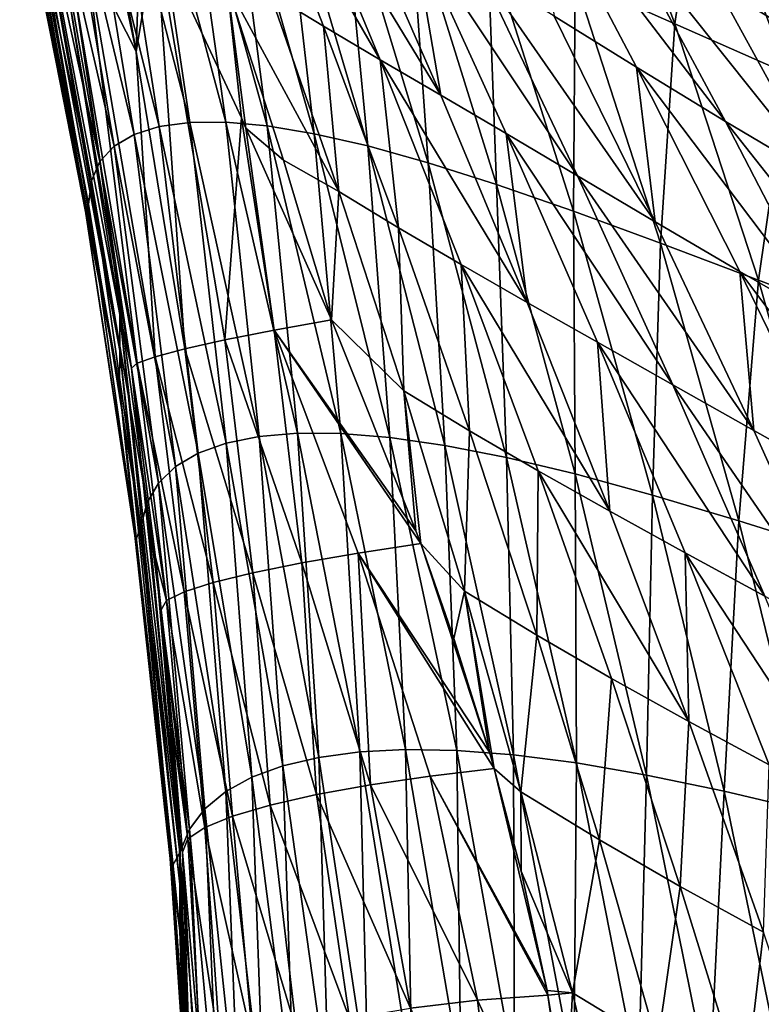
# Model space of a CAD drawing. Header units: metres. Extents: x -24 to 24, y -256 to 25.
# Tile 203 of 256: x -16.56 to -12.18, y -30.76 to -24.94. Entities that reach past the tile are written whole.
import ezdxf

# ---------------------------------------------------------------- set-up
doc = ezdxf.new("R2010")
doc.units = ezdxf.units.M
doc.layers.add('solid_DOMO_KURZ_SW0002', color=7, linetype='CONTINUOUS')

msp = doc.modelspace()

# ---------------------------------------------------------------- linework, layer by layer
at = {"layer": 'solid_DOMO_KURZ_SW0002'}
for points in [[(-15.875977, -25.125376, 111.279823), (-16.158943, -23.549707, 111.241913), (-16.258589, -23.319181, 111.145393)], [(-15.875977, -25.125376, 111.279823), (-16.258589, -23.319181, 111.145393), (-16.170889, -24.542664, 110.877022)], [(-15.875977, -25.125376, 111.279823), (-15.847758, -24.241697, 111.512787), (-16.158943, -23.549707, 111.241913)], [(-12.693327, -24.962879, 68.548714), (-13.282737, -24.699923, 69.542641), (-13.222904, -23.542404, 66.634216)], [(-12.693327, -24.962879, 68.548714), (-13.222904, -23.542404, 66.634216), (-12.53788, -23.888535, 65.57312)], [(-15.973296, -26.892738, 99.018066), (-16.55419, -23.617064, 104.373795), (-16.558767, -23.767439, 98.0336)], [(-16.279211, -24.764517, 110.083824), (-16.55419, -23.617064, 104.373795), (-15.973425, -26.681051, 105.339165)], [(-15.973296, -26.892738, 99.018066), (-15.973425, -26.681051, 105.339165), (-16.55419, -23.617064, 104.373795)], [(-15.888907, -25.616205, 80.768204), (-16.330301, -23.768923, 79.768501), (-16.1945, -23.739326, 78.712914)], [(-15.739962, -25.569849, 79.790024), (-16.1945, -23.739326, 78.712914), (-16.026396, -23.734682, 77.669205)], [(-15.739962, -25.569849, 79.790024), (-15.888907, -25.616205, 80.768204), (-16.1945, -23.739326, 78.712914)], [(-15.559549, -25.545786, 78.82373), (-16.026396, -23.734682, 77.669205), (-15.825735, -23.755245, 76.635559)], [(-15.559549, -25.545786, 78.82373), (-15.739962, -25.569849, 79.790024), (-16.026396, -23.734682, 77.669205)], [(-16.558767, -23.767439, 98.0336), (-16.564423, -23.918396, 91.679497), (-15.974493, -27.105139, 92.683571)], [(-15.973296, -26.892738, 99.018066), (-16.558767, -23.767439, 98.0336), (-15.974493, -27.105139, 92.683571)], [(-16.005901, -25.684872, 81.759705), (-16.433466, -23.823519, 80.837578), (-16.330301, -23.768923, 79.768501)], [(-15.888907, -25.616205, 80.768204), (-16.005901, -25.684872, 81.759705), (-16.330301, -23.768923, 79.768501)], [(-15.347601, -25.544296, 77.867645), (-15.825735, -23.755245, 76.635559), (-15.591421, -23.801691, 75.610001)], [(-15.347601, -25.544296, 77.867645), (-15.559549, -25.545786, 78.82373), (-15.825735, -23.755245, 76.635559)], [(-15.10324, -25.56605, 76.919945), (-15.591421, -23.801691, 75.610001), (-15.321308, -23.875174, 74.590508)], [(-15.10324, -25.56605, 76.919945), (-15.347601, -25.544296, 77.867645), (-15.591421, -23.801691, 75.610001)], [(-14.768882, -24.976149, 112.496788), (-15.23103, -23.796225, 112.511986), (-15.084703, -24.783039, 112.233147)], [(-14.434428, -25.17487, 112.752129), (-15.23103, -23.796225, 112.511986), (-14.768882, -24.976149, 112.496788)], [(-14.434428, -25.17487, 112.752129), (-14.930489, -23.978001, 112.816841), (-15.23103, -23.796225, 112.511986)], [(-16.090147, -25.776062, 82.765701), (-16.503305, -23.903372, 81.921455), (-16.433466, -23.823519, 80.837578)], [(-16.005901, -25.684872, 81.759705), (-16.090147, -25.776062, 82.765701), (-16.433466, -23.823519, 80.837578)], [(-16.564423, -23.918396, 91.679497), (-16.563419, -24.102425, 85.415306), (-16.180511, -26.044107, 86.058777)], [(-15.974493, -27.105139, 92.683571), (-16.564423, -23.918396, 91.679497), (-16.180511, -26.044107, 86.058777)], [(-16.140774, -25.890089, 83.787033), (-16.539034, -24.008821, 83.021103), (-16.503305, -23.903372, 81.921455)], [(-16.090147, -25.776062, 82.765701), (-16.140774, -25.890089, 83.787033), (-16.503305, -23.903372, 81.921455)], [(-14.824588, -25.612169, 75.978737), (-15.321308, -23.875174, 74.590508), (-15.012138, -23.977203, 73.575218)], [(-14.824588, -25.612169, 75.978737), (-15.10324, -25.56605, 76.919945), (-15.321308, -23.875174, 74.590508)], [(-12.02545, -25.257105, 67.570084), (-12.693327, -24.962879, 68.548714), (-12.53788, -23.888535, 65.57312)], [(-12.02545, -25.257105, 67.570084), (-12.53788, -23.888535, 65.57312), (-11.765687, -24.261583, 64.54406)], [(-16.157093, -26.027267, 84.824127), (-16.539745, -24.141352, 84.137482), (-16.539034, -24.008821, 83.021103)], [(-16.140774, -25.890089, 83.787033), (-16.157093, -26.027267, 84.824127), (-16.539034, -24.008821, 83.021103)], [(-14.5087, -25.684111, 75.042252), (-15.012138, -23.977203, 73.575218), (-14.659571, -24.109409, 72.562782)], [(-14.5087, -25.684111, 75.042252), (-14.824588, -25.612169, 75.978737), (-15.012138, -23.977203, 73.575218)], [(-14.076835, -25.384541, 113.001251), (-14.930489, -23.978001, 112.816841), (-14.434428, -25.17487, 112.752129)], [(-14.076835, -25.384541, 113.001251), (-14.604426, -24.17482, 113.114143), (-14.930489, -23.978001, 112.816841)], [(-11.808808, -25.122316, 115.238548), (-12.437407, -24.034487, 115.755424), (-12.448133, -24.733688, 115.036247)], [(-11.090898, -25.537298, 115.4226), (-12.437407, -24.034487, 115.755424), (-11.808808, -25.122316, 115.238548)], [(-11.090898, -25.537298, 115.4226), (-11.704678, -24.481796, 115.962517), (-12.437407, -24.034487, 115.755424)], [(-12.921298, -25.218971, 114.207565), (-13.542239, -24.035906, 114.5634), (-13.407253, -24.916061, 113.963272)], [(-12.394062, -25.540112, 114.423744), (-13.542239, -24.035906, 114.5634), (-12.921298, -25.218971, 114.207565)], [(-12.394062, -25.540112, 114.423744), (-13.021937, -24.372728, 114.813698), (-13.542239, -24.035906, 114.5634)], [(-16.563419, -24.102425, 85.415306), (-16.549637, -24.164652, 85.36306), (-16.180511, -26.044107, 86.058777)], [(-16.17308, -26.082184, 85.954597), (-16.549637, -24.164652, 85.36306), (-16.539745, -24.141352, 84.137482)], [(-16.17308, -26.082184, 85.954597), (-16.539745, -24.141352, 84.137482), (-16.157093, -26.027267, 84.824127)], [(-14.151617, -25.783438, 74.109177), (-14.659571, -24.109409, 72.562782), (-14.258214, -24.273285, 71.552597)], [(-14.151617, -25.783438, 74.109177), (-14.5087, -25.684111, 75.042252), (-14.659571, -24.109409, 72.562782)], [(-16.180511, -26.044107, 86.058777), (-16.549637, -24.164652, 85.36306), (-16.17308, -26.082184, 85.954597)], [(-14.246267, -24.393658, 113.407356), (-14.604426, -24.17482, 113.114143), (-14.076835, -25.384541, 113.001251)], [(-15.875977, -25.125376, 111.279823), (-15.759908, -24.431799, 111.581429), (-15.847758, -24.241697, 111.512787)], [(-13.748412, -25.911591, 73.178894), (-14.258214, -24.273285, 71.552597), (-13.80169, -24.469952, 70.545219)], [(-13.748412, -25.911591, 73.178894), (-14.151617, -25.783438, 74.109177), (-14.258214, -24.273285, 71.552597)], [(-11.819052, -25.880695, 114.617485), (-13.021937, -24.372728, 114.813698), (-12.394062, -25.540112, 114.423744)], [(-11.819052, -25.880695, 114.617485), (-12.448133, -24.733688, 115.036247), (-13.021937, -24.372728, 114.813698)], [(-15.875977, -25.125376, 111.279823), (-15.589781, -26.883383, 111.369102), (-15.759908, -24.431799, 111.581429)], [(-15.759908, -24.431799, 111.581429), (-15.255063, -25.518547, 111.920807), (-15.338225, -24.732241, 111.976822)], [(-15.352819, -26.830235, 111.700623), (-15.255063, -25.518547, 111.920807), (-15.759908, -24.431799, 111.581429)], [(-15.352819, -26.830235, 111.700623), (-15.759908, -24.431799, 111.581429), (-15.589781, -26.883383, 111.369102)], [(-13.690607, -25.611271, 113.247108), (-14.246267, -24.393658, 113.407356), (-14.076835, -25.384541, 113.001251)], [(-13.269694, -25.859922, 113.487442), (-14.246267, -24.393658, 113.407356), (-13.690607, -25.611271, 113.247108)], [(-13.269694, -25.859922, 113.487442), (-13.848859, -24.640076, 113.693413), (-14.246267, -24.393658, 113.407356)], [(-13.293267, -26.069656, 72.251831), (-13.80169, -24.469952, 70.545219), (-13.282737, -24.699923, 69.542641)], [(-13.293267, -26.069656, 72.251831), (-13.748412, -25.911591, 73.178894), (-13.80169, -24.469952, 70.545219)], [(-16.170889, -24.542664, 110.877022), (-16.245733, -24.734795, 110.490402), (-15.870131, -26.968666, 110.604721)], [(-16.170889, -24.542664, 110.877022), (-15.870131, -26.968666, 110.604721), (-15.764072, -26.930021, 110.99987)], [(-15.875977, -25.125376, 111.279823), (-16.170889, -24.542664, 110.877022), (-15.764072, -26.930021, 110.99987)], [(-12.809883, -26.132198, 113.715218), (-13.848859, -24.640076, 113.693413), (-13.269694, -25.859922, 113.487442)], [(-12.809883, -26.132198, 113.715218), (-13.407253, -24.916061, 113.963272), (-13.848859, -24.640076, 113.693413)], [(-15.227547, -25.578409, 111.937088), (-15.006692, -25.768814, 112.08667), (-15.338225, -24.732241, 111.976822)], [(-14.678847, -25.953184, 112.306923), (-15.338225, -24.732241, 111.976822), (-15.006692, -25.768814, 112.08667)], [(-15.255063, -25.518547, 111.920807), (-15.227547, -25.578409, 111.937088), (-15.338225, -24.732241, 111.976822)], [(-14.678847, -25.953184, 112.306923), (-15.084703, -24.783039, 112.233147), (-15.338225, -24.732241, 111.976822)], [(-12.779581, -26.258177, 71.32975), (-13.293267, -26.069656, 72.251831), (-13.282737, -24.699923, 69.542641)], [(-12.779581, -26.258177, 71.32975), (-13.282737, -24.699923, 69.542641), (-12.693327, -24.962879, 68.548714)], [(-16.245733, -24.734795, 110.490402), (-16.279211, -24.764517, 110.083824), (-15.904577, -26.997955, 110.198326)], [(-16.279211, -24.764517, 110.083824), (-15.973425, -26.681051, 105.339165), (-15.904577, -26.997955, 110.198326)], [(-16.245733, -24.734795, 110.490402), (-15.904577, -26.997955, 110.198326), (-15.870131, -26.968666, 110.604721)], [(-14.768882, -24.976149, 112.496788), (-15.084703, -24.783039, 112.233147), (-14.678847, -25.953184, 112.306923)], [(-11.808808, -25.122316, 115.238548), (-12.448133, -24.733688, 115.036247), (-11.819052, -25.880695, 114.617485)], [(-12.921298, -25.218971, 114.207565), (-13.407253, -24.916061, 113.963272), (-12.809883, -26.132198, 113.715218)], [(-12.200101, -26.47695, 70.41613), (-12.779581, -26.258177, 71.32975), (-12.693327, -24.962879, 68.548714)], [(-12.200101, -26.47695, 70.41613), (-12.693327, -24.962879, 68.548714), (-12.02545, -25.257105, 67.570084)], [(-14.326538, -26.167803, 112.525894), (-14.768882, -24.976149, 112.496788), (-14.678847, -25.953184, 112.306923)], [(-14.434428, -25.17487, 112.752129), (-14.768882, -24.976149, 112.496788), (-14.326538, -26.167803, 112.525894)], [(-15.875977, -25.125376, 111.279823), (-15.764072, -26.930021, 110.99987), (-15.589781, -26.883383, 111.369102)], [(-13.957199, -26.384665, 112.737984), (-14.434428, -25.17487, 112.752129), (-14.326538, -26.167803, 112.525894)], [(-13.567098, -26.608425, 112.944954), (-14.434428, -25.17487, 112.752129), (-13.957199, -26.384665, 112.737984)], [(-13.567098, -26.608425, 112.944954), (-14.076835, -25.384541, 113.001251), (-14.434428, -25.17487, 112.752129)], [(-12.31109, -26.425768, 113.922981), (-12.921298, -25.218971, 114.207565), (-12.809883, -26.132198, 113.715218)], [(-11.775985, -26.732943, 114.108513), (-12.921298, -25.218971, 114.207565), (-12.31109, -26.425768, 113.922981)], [(-11.775985, -26.732943, 114.108513), (-12.394062, -25.540112, 114.423744), (-12.921298, -25.218971, 114.207565)], [(-11.547656, -26.724539, 69.517014), (-12.200101, -26.47695, 70.41613), (-12.02545, -25.257105, 67.570084)], [(-13.690607, -25.611271, 113.247108), (-14.076835, -25.384541, 113.001251), (-13.567098, -26.608425, 112.944954)], [(-15.344544, -27.440634, 80.849831), (-15.739962, -25.569849, 79.790024), (-15.559549, -25.545786, 78.82373)], [(-15.149235, -27.401543, 79.957329), (-15.559549, -25.545786, 78.82373), (-15.347601, -25.544296, 77.867645)], [(-15.149235, -27.401543, 79.957329), (-15.344544, -27.440634, 80.849831), (-15.559549, -25.545786, 78.82373)], [(-15.060754, -26.772276, 111.983856), (-15.255063, -25.518547, 111.920807), (-15.352819, -26.830235, 111.700623)], [(-14.923561, -27.3825, 79.075188), (-15.347601, -25.544296, 77.867645), (-15.10324, -25.56605, 76.919945)], [(-14.923561, -27.3825, 79.075188), (-15.149235, -27.401543, 79.957329), (-15.347601, -25.544296, 77.867645)], [(-15.060754, -26.772276, 111.983856), (-15.227547, -25.578409, 111.937088), (-15.255063, -25.518547, 111.920807)], [(-11.198882, -27.054878, 114.27636), (-12.394062, -25.540112, 114.423744), (-11.775985, -26.732943, 114.108513)], [(-11.198882, -27.054878, 114.27636), (-11.819052, -25.880695, 114.617485), (-12.394062, -25.540112, 114.423744)], [(-15.509405, -27.499481, 81.754204), (-15.888907, -25.616205, 80.768204), (-15.739962, -25.569849, 79.790024)], [(-15.344544, -27.440634, 80.849831), (-15.509405, -27.499481, 81.754204), (-15.739962, -25.569849, 79.790024)], [(-15.227547, -25.578409, 111.937088), (-14.723265, -26.711418, 112.209557), (-15.006692, -25.768814, 112.08667)], [(-15.060754, -26.772276, 111.983856), (-14.723265, -26.711418, 112.209557), (-15.227547, -25.578409, 111.937088)], [(-14.666846, -27.384165, 78.201729), (-15.10324, -25.56605, 76.919945), (-14.824588, -25.612169, 75.978737)], [(-14.666846, -27.384165, 78.201729), (-14.923561, -27.3825, 79.075188), (-15.10324, -25.56605, 76.919945)], [(-15.643216, -27.578075, 82.671745), (-16.005901, -25.684872, 81.759705), (-15.888907, -25.616205, 80.768204)], [(-15.509405, -27.499481, 81.754204), (-15.643216, -27.578075, 82.671745), (-15.888907, -25.616205, 80.768204)], [(-14.377457, -27.407618, 77.335197), (-14.824588, -25.612169, 75.978737), (-14.5087, -25.684111, 75.042252)], [(-14.377457, -27.407618, 77.335197), (-14.666846, -27.384165, 78.201729), (-14.824588, -25.612169, 75.978737)], [(-13.151825, -26.844307, 113.149254), (-13.690607, -25.611271, 113.247108), (-13.567098, -26.608425, 112.944954)], [(-12.706428, -27.096483, 113.349365), (-13.690607, -25.611271, 113.247108), (-13.151825, -26.844307, 113.149254)], [(-12.706428, -27.096483, 113.349365), (-13.269694, -25.859922, 113.487442), (-13.690607, -25.611271, 113.247108)], [(-15.745094, -27.676601, 83.603485), (-16.090147, -25.776062, 82.765701), (-16.005901, -25.684872, 81.759705)], [(-15.643216, -27.578075, 82.671745), (-15.745094, -27.676601, 83.603485), (-16.005901, -25.684872, 81.759705)], [(-14.052752, -27.454252, 76.473923), (-14.5087, -25.684111, 75.042252), (-14.151617, -25.783438, 74.109177)], [(-14.052752, -27.454252, 76.473923), (-14.377457, -27.407618, 77.335197), (-14.5087, -25.684111, 75.042252)], [(-15.814119, -27.795345, 84.550133), (-16.140774, -25.890089, 83.787033), (-16.090147, -25.776062, 82.765701)], [(-15.745094, -27.676601, 83.603485), (-15.814119, -27.795345, 84.550133), (-16.090147, -25.776062, 82.765701)], [(-14.678847, -25.953184, 112.306923), (-15.006692, -25.768814, 112.08667), (-14.723265, -26.711418, 112.209557)], [(-13.689146, -27.525558, 75.616638), (-14.151617, -25.783438, 74.109177), (-13.748412, -25.911591, 73.178894)], [(-13.689146, -27.525558, 75.616638), (-14.052752, -27.454252, 76.473923), (-14.151617, -25.783438, 74.109177)], [(-15.849254, -27.936859, 85.512848), (-16.157093, -26.027267, 84.824127), (-16.140774, -25.890089, 83.787033)], [(-15.814119, -27.795345, 84.550133), (-15.849254, -27.936859, 85.512848), (-16.140774, -25.890089, 83.787033)], [(-12.227415, -27.366383, 113.540031), (-13.269694, -25.859922, 113.487442), (-12.706428, -27.096483, 113.349365)], [(-12.227415, -27.366383, 113.540031), (-12.809883, -26.132198, 113.715218), (-13.269694, -25.859922, 113.487442)], [(-14.295662, -27.131443, 112.421288), (-14.678847, -25.953184, 112.306923), (-14.723265, -26.711418, 112.209557)], [(-14.326538, -26.167803, 112.525894), (-14.678847, -25.953184, 112.306923), (-14.295662, -27.131443, 112.421288)], [(-13.282166, -27.622911, 74.762711), (-13.748412, -25.911591, 73.178894), (-13.293267, -26.069656, 72.251831)], [(-13.282166, -27.622911, 74.762711), (-13.689146, -27.525558, 75.616638), (-13.748412, -25.911591, 73.178894)], [(-16.180511, -26.044107, 86.058777), (-16.17308, -26.082184, 85.954597), (-15.877647, -28.012825, 86.523544)], [(-16.180511, -26.044107, 86.058777), (-15.877647, -28.012825, 86.523544), (-15.883802, -27.986761, 86.699066)], [(-15.974493, -27.105139, 92.683571), (-16.180511, -26.044107, 86.058777), (-15.883802, -27.986761, 86.699066)], [(-15.877647, -28.012825, 86.523544), (-16.17308, -26.082184, 85.954597), (-16.157093, -26.027267, 84.824127)], [(-15.877647, -28.012825, 86.523544), (-16.157093, -26.027267, 84.824127), (-15.849254, -27.936859, 85.512848)], [(-12.82654, -27.747366, 73.91246), (-13.293267, -26.069656, 72.251831), (-12.779581, -26.258177, 71.32975)], [(-12.82654, -27.747366, 73.91246), (-13.282166, -27.622911, 74.762711), (-13.293267, -26.069656, 72.251831)], [(-13.906211, -27.368437, 112.60257), (-14.326538, -26.167803, 112.525894), (-14.295662, -27.131443, 112.421288)], [(-13.957199, -26.384665, 112.737984), (-14.326538, -26.167803, 112.525894), (-13.906211, -27.368437, 112.60257)], [(-12.31109, -26.425768, 113.922981), (-12.809883, -26.132198, 113.715218), (-12.227415, -27.366383, 113.540031)], [(-12.316308, -27.899481, 73.067444), (-12.82654, -27.747366, 73.91246), (-12.779581, -26.258177, 71.32975)], [(-12.316308, -27.899481, 73.067444), (-12.779581, -26.258177, 71.32975), (-12.200101, -26.47695, 70.41613)], [(-13.501295, -27.604366, 112.778107), (-13.957199, -26.384665, 112.737984), (-13.906211, -27.368437, 112.60257)], [(-13.077944, -27.843172, 112.949379), (-13.957199, -26.384665, 112.737984), (-13.501295, -27.604366, 112.778107)], [(-13.077944, -27.843172, 112.949379), (-13.567098, -26.608425, 112.944954), (-13.957199, -26.384665, 112.737984)], [(-11.744956, -28.079159, 72.230766), (-12.316308, -27.899481, 73.067444), (-12.200101, -26.47695, 70.41613)], [(-11.71476, -27.651985, 113.715546), (-12.31109, -26.425768, 113.922981), (-12.227415, -27.366383, 113.540031)], [(-11.170738, -27.946596, 113.873985), (-12.31109, -26.425768, 113.922981), (-11.71476, -27.651985, 113.715546)], [(-11.170738, -27.946596, 113.873985), (-11.775985, -26.732943, 114.108513), (-12.31109, -26.425768, 113.922981)], [(-11.744956, -28.079159, 72.230766), (-12.200101, -26.47695, 70.41613), (-11.547656, -26.724539, 69.517014)], [(-13.151825, -26.844307, 113.149254), (-13.567098, -26.608425, 112.944954), (-13.077944, -27.843172, 112.949379)], [(-15.973425, -26.681051, 105.339165), (-15.620671, -29.77413, 106.313698), (-15.904577, -26.997955, 110.198326)], [(-15.618719, -30.047113, 100.011688), (-15.620671, -29.77413, 106.313698), (-15.973425, -26.681051, 105.339165)], [(-15.618719, -30.047113, 100.011688), (-15.973425, -26.681051, 105.339165), (-15.973296, -26.892738, 99.018066)], [(-15.060754, -26.772276, 111.983856), (-14.223623, -27.95809, 112.459938), (-14.723265, -26.711418, 112.209557)], [(-14.295662, -27.131443, 112.421288), (-14.723265, -26.711418, 112.209557), (-14.223623, -27.95809, 112.459938)], [(-15.060754, -26.772276, 111.983856), (-15.352819, -26.830235, 111.700623), (-14.898426, -28.148861, 112.086456)], [(-15.060754, -26.772276, 111.983856), (-14.195414, -28.034601, 112.474548), (-14.223623, -27.95809, 112.459938)], [(-15.060754, -26.772276, 111.983856), (-14.564315, -28.09095, 112.312057), (-14.195414, -28.034601, 112.474548)], [(-15.060754, -26.772276, 111.983856), (-14.898426, -28.148861, 112.086456), (-14.564315, -28.09095, 112.312057)], [(-15.589781, -26.883383, 111.369102), (-15.764072, -26.930021, 110.99987), (-15.420712, -28.265186, 111.476532)], [(-15.352819, -26.830235, 111.700623), (-15.589781, -26.883383, 111.369102), (-15.186908, -28.207552, 111.805)], [(-15.589781, -26.883383, 111.369102), (-15.420712, -28.265186, 111.476532), (-15.186908, -28.207552, 111.805)], [(-15.352819, -26.830235, 111.700623), (-15.186908, -28.207552, 111.805), (-14.898426, -28.148861, 112.086456)], [(-12.632826, -28.089176, 113.118324), (-13.151825, -26.844307, 113.149254), (-13.077944, -27.843172, 112.949379)], [(-12.162064, -28.34586, 113.284019), (-13.151825, -26.844307, 113.149254), (-12.632826, -28.089176, 113.118324)], [(-12.162064, -28.34586, 113.284019), (-12.706428, -27.096483, 113.349365), (-13.151825, -26.844307, 113.149254)], [(-15.973296, -26.892738, 99.018066), (-15.974493, -27.105139, 92.683571), (-15.618294, -30.320919, 93.696793)], [(-15.618719, -30.047113, 100.011688), (-15.973296, -26.892738, 99.018066), (-15.618294, -30.320919, 93.696793)], [(-15.764072, -26.930021, 110.99987), (-15.870131, -26.968666, 110.604721), (-15.592509, -28.319956, 111.111336)], [(-15.764072, -26.930021, 110.99987), (-15.592509, -28.319956, 111.111336), (-15.420712, -28.265186, 111.476532)], [(-15.870131, -26.968666, 110.604721), (-15.904577, -26.997955, 110.198326), (-15.696911, -28.370142, 110.720871)], [(-15.620671, -29.77413, 106.313698), (-15.763117, -28.11701, 110.284325), (-15.904577, -26.997955, 110.198326)], [(-15.696911, -28.370142, 110.720871), (-15.904577, -26.997955, 110.198326), (-15.763117, -28.11701, 110.284325)], [(-15.870131, -26.968666, 110.604721), (-15.696911, -28.370142, 110.720871), (-15.592509, -28.319956, 111.111336)], [(-15.974493, -27.105139, 92.683571), (-15.883802, -27.986761, 86.699066), (-15.674984, -29.895096, 87.33802)], [(-15.618294, -30.320919, 93.696793), (-15.974493, -27.105139, 92.683571), (-15.674984, -29.895096, 87.33802)], [(-11.662875, -28.614397, 113.442802), (-12.706428, -27.096483, 113.349365), (-12.162064, -28.34586, 113.284019)], [(-11.662875, -28.614397, 113.442802), (-12.227415, -27.366383, 113.540031), (-12.706428, -27.096483, 113.349365)], [(-14.295662, -27.131443, 112.421288), (-14.223623, -27.95809, 112.459938), (-14.195414, -28.034601, 112.474548)], [(-13.936904, -28.315283, 112.578659), (-14.295662, -27.131443, 112.421288), (-14.195414, -28.034601, 112.474548)], [(-13.906211, -27.368437, 112.60257), (-14.295662, -27.131443, 112.421288), (-13.936904, -28.315283, 112.578659)], [(-15.010216, -29.348179, 81.890221), (-15.344544, -27.440634, 80.849831), (-15.149235, -27.401543, 79.957329)], [(-14.797486, -29.298267, 81.067688), (-15.149235, -27.401543, 79.957329), (-14.923561, -27.3825, 79.075188)], [(-14.797486, -29.298267, 81.067688), (-15.010216, -29.348179, 81.890221), (-15.149235, -27.401543, 79.957329)], [(-14.555697, -29.265989, 80.255661), (-14.923561, -27.3825, 79.075188), (-14.666846, -27.384165, 78.201729)], [(-14.555697, -29.265989, 80.255661), (-14.797486, -29.298267, 81.067688), (-14.923561, -27.3825, 79.075188)], [(-14.284348, -29.251987, 79.452621), (-14.666846, -27.384165, 78.201729), (-14.377457, -27.407618, 77.335197)], [(-14.284348, -29.251987, 79.452621), (-14.555697, -29.265989, 80.255661), (-14.666846, -27.384165, 78.201729)], [(-13.982033, -29.25729, 78.656929), (-14.377457, -27.407618, 77.335197), (-14.052752, -27.454252, 76.473923)], [(-13.982033, -29.25729, 78.656929), (-14.284348, -29.251987, 79.452621), (-14.377457, -27.407618, 77.335197)], [(-13.50995, -28.575216, 112.729675), (-13.906211, -27.368437, 112.60257), (-13.936904, -28.315283, 112.578659)], [(-13.501295, -27.604366, 112.778107), (-13.906211, -27.368437, 112.60257), (-13.50995, -28.575216, 112.729675)], [(-11.71476, -27.651985, 113.715546), (-12.227415, -27.366383, 113.540031), (-11.662875, -28.614397, 113.442802)], [(-15.193676, -29.415432, 82.724625), (-15.509405, -27.499481, 81.754204), (-15.344544, -27.440634, 80.849831)], [(-15.010216, -29.348179, 81.890221), (-15.193676, -29.415432, 82.724625), (-15.344544, -27.440634, 80.849831)], [(-13.646406, -29.283218, 77.867043), (-14.052752, -27.454252, 76.473923), (-13.689146, -27.525558, 75.616638)], [(-13.646406, -29.283218, 77.867043), (-13.982033, -29.25729, 78.656929), (-14.052752, -27.454252, 76.473923)], [(-15.347176, -29.499998, 83.572044), (-15.643216, -27.578075, 82.671745), (-15.509405, -27.499481, 81.754204)], [(-15.193676, -29.415432, 82.724625), (-15.347176, -29.499998, 83.572044), (-15.509405, -27.499481, 81.754204)], [(-13.274243, -29.331184, 77.081749), (-13.689146, -27.525558, 75.616638), (-13.282166, -27.622911, 74.762711)], [(-13.274243, -29.331184, 77.081749), (-13.646406, -29.283218, 77.867043), (-13.689146, -27.525558, 75.616638)], [(-15.469777, -29.602037, 84.433365), (-15.745094, -27.676601, 83.603485), (-15.643216, -27.578075, 82.671745)], [(-15.347176, -29.499998, 83.572044), (-15.469777, -29.602037, 84.433365), (-15.643216, -27.578075, 82.671745)], [(-13.069028, -28.830837, 112.875786), (-13.501295, -27.604366, 112.778107), (-13.50995, -28.575216, 112.729675)], [(-12.611904, -29.085352, 113.018166), (-13.501295, -27.604366, 112.778107), (-13.069028, -28.830837, 112.875786)], [(-12.611904, -29.085352, 113.018166), (-13.077944, -27.843172, 112.949379), (-13.501295, -27.604366, 112.778107)], [(-12.861517, -29.402491, 76.300407), (-13.282166, -27.622911, 74.762711), (-12.82654, -27.747366, 73.91246)], [(-12.861517, -29.402491, 76.300407), (-13.274243, -29.331184, 77.081749), (-13.282166, -27.622911, 74.762711)], [(-15.560531, -29.721811, 85.309189), (-15.814119, -27.795345, 84.550133), (-15.745094, -27.676601, 83.603485)], [(-15.469777, -29.602037, 84.433365), (-15.560531, -29.721811, 85.309189), (-15.745094, -27.676601, 83.603485)], [(-12.403485, -29.498152, 75.523254), (-12.861517, -29.402491, 76.300407), (-12.82654, -27.747366, 73.91246)], [(-12.403485, -29.498152, 75.523254), (-12.82654, -27.747366, 73.91246), (-12.316308, -27.899481, 73.067444)], [(-15.6187, -29.859615, 86.199768), (-15.849254, -27.936859, 85.512848), (-15.814119, -27.795345, 84.550133)], [(-15.560531, -29.721811, 85.309189), (-15.6187, -29.859615, 86.199768), (-15.814119, -27.795345, 84.550133)], [(-12.632826, -28.089176, 113.118324), (-13.077944, -27.843172, 112.949379), (-12.611904, -29.085352, 113.018166)], [(-11.894806, -29.61874, 74.75164), (-12.403485, -29.498152, 75.523254), (-12.316308, -27.899481, 73.067444)], [(-11.894806, -29.61874, 74.75164), (-12.316308, -27.899481, 73.067444), (-11.744956, -28.079159, 72.230766)], [(-15.883802, -27.986761, 86.699066), (-15.877647, -28.012825, 86.523544), (-15.66319, -29.94356, 87.072037)], [(-15.883802, -27.986761, 86.699066), (-15.66319, -29.94356, 87.072037), (-15.674984, -29.895096, 87.33802)], [(-15.66319, -29.94356, 87.072037), (-15.877647, -28.012825, 86.523544), (-15.849254, -27.936859, 85.512848)], [(-15.66319, -29.94356, 87.072037), (-15.849254, -27.936859, 85.512848), (-15.6187, -29.859615, 86.199768)], [(-14.564315, -28.09095, 112.312057), (-13.789071, -29.266981, 112.711121), (-14.195414, -28.034601, 112.474548)], [(-14.195414, -28.034601, 112.474548), (-13.789071, -29.266981, 112.711121), (-13.998776, -28.595594, 112.581223)], [(-13.936904, -28.315283, 112.578659), (-14.195414, -28.034601, 112.474548), (-13.998776, -28.595594, 112.581223)], [(-14.492442, -29.459488, 112.457794), (-14.564315, -28.09095, 112.312057), (-14.898426, -28.148861, 112.086456)], [(-14.564315, -28.09095, 112.312057), (-13.761389, -29.36348, 112.73027), (-13.789071, -29.266981, 112.711121)], [(-14.138922, -29.408096, 112.625496), (-13.761389, -29.36348, 112.73027), (-14.564315, -28.09095, 112.312057)], [(-14.492442, -29.459488, 112.457794), (-14.138922, -29.408096, 112.625496), (-14.564315, -28.09095, 112.312057)], [(-12.136299, -29.342148, 113.158272), (-12.632826, -28.089176, 113.118324), (-12.611904, -29.085352, 113.018166)], [(-11.639387, -29.604004, 113.29567), (-12.632826, -28.089176, 113.118324), (-12.136299, -29.342148, 113.158272)], [(-11.639387, -29.604004, 113.29567), (-12.162064, -28.34586, 113.284019), (-12.632826, -28.089176, 113.118324)], [(-15.620671, -29.77413, 106.313698), (-15.729502, -28.425167, 110.314873), (-15.763117, -28.11701, 110.284325)], [(-15.696911, -28.370142, 110.720871), (-15.763117, -28.11701, 110.284325), (-15.729502, -28.425167, 110.314873)], [(-14.811152, -29.517427, 112.232391), (-14.898426, -28.148861, 112.086456), (-15.186908, -28.207552, 111.805)], [(-14.811152, -29.517427, 112.232391), (-14.492442, -29.459488, 112.457794), (-14.898426, -28.148861, 112.086456)], [(-15.085666, -29.580212, 111.955917), (-15.186908, -28.207552, 111.805), (-15.420712, -28.265186, 111.476532)], [(-15.085666, -29.580212, 111.955917), (-14.811152, -29.517427, 112.232391), (-15.186908, -28.207552, 111.805)], [(-15.307903, -29.64599, 111.636505), (-15.420712, -28.265186, 111.476532), (-15.592509, -28.319956, 111.111336)], [(-15.307903, -29.64599, 111.636505), (-15.085666, -29.580212, 111.955917), (-15.420712, -28.265186, 111.476532)], [(-15.471322, -29.71283, 111.283562), (-15.592509, -28.319956, 111.111336), (-15.696911, -28.370142, 110.720871)], [(-15.471322, -29.71283, 111.283562), (-15.307903, -29.64599, 111.636505), (-15.592509, -28.319956, 111.111336)], [(-13.936904, -28.315283, 112.578659), (-13.998776, -28.595594, 112.581223), (-13.789071, -29.266981, 112.711121)], [(-13.936904, -28.315283, 112.578659), (-13.789071, -29.266981, 112.711121), (-13.761389, -29.36348, 112.73027)], [(-13.604159, -29.502119, 112.781143), (-13.936904, -28.315283, 112.578659), (-13.761389, -29.36348, 112.73027)], [(-13.50995, -28.575216, 112.729675), (-13.936904, -28.315283, 112.578659), (-13.604159, -29.502119, 112.781143)], [(-15.57111, -29.778759, 110.907486), (-15.696911, -28.370142, 110.720871), (-15.729502, -28.425167, 110.314873)], [(-15.57111, -29.778759, 110.907486), (-15.471322, -29.71283, 111.283562), (-15.696911, -28.370142, 110.720871)], [(-15.620671, -29.77413, 106.313698), (-15.663651, -29.102755, 110.39447), (-15.729502, -28.425167, 110.314873)], [(-15.57111, -29.778759, 110.907486), (-15.729502, -28.425167, 110.314873), (-15.663651, -29.102755, 110.39447)], [(-13.139606, -29.785246, 112.909683), (-13.50995, -28.575216, 112.729675), (-13.604159, -29.502119, 112.781143)], [(-13.069028, -28.830837, 112.875786), (-13.50995, -28.575216, 112.729675), (-13.139606, -29.785246, 112.909683)], [(-12.662483, -30.060875, 113.033821), (-13.069028, -28.830837, 112.875786), (-13.139606, -29.785246, 112.909683)], [(-12.611904, -29.085352, 113.018166), (-13.069028, -28.830837, 112.875786), (-12.662483, -30.060875, 113.033821)], [(-12.17126, -30.331455, 113.154427), (-12.611904, -29.085352, 113.018166), (-12.662483, -30.060875, 113.033821)], [(-12.136299, -29.342148, 113.158272), (-12.611904, -29.085352, 113.018166), (-12.17126, -30.331455, 113.154427)], [(-15.620671, -29.77413, 106.313698), (-15.60323, -29.858727, 110.505707), (-15.663651, -29.102755, 110.39447)], [(-15.57111, -29.778759, 110.907486), (-15.663651, -29.102755, 110.39447), (-15.60323, -29.858727, 110.505707)], [(-14.506271, -31.232821, 82.15316), (-14.797486, -29.298267, 81.067688), (-14.555697, -29.265989, 80.255661)], [(-14.24603, -31.191469, 81.40728), (-14.555697, -29.265989, 80.255661), (-14.284348, -29.251987, 79.452621)], [(-14.24603, -31.191469, 81.40728), (-14.506271, -31.232821, 82.15316), (-14.555697, -29.265989, 80.255661)], [(-13.9578, -31.166063, 80.670677), (-14.284348, -29.251987, 79.452621), (-13.982033, -29.25729, 78.656929)], [(-13.9578, -31.166063, 80.670677), (-14.24603, -31.191469, 81.40728), (-14.284348, -29.251987, 79.452621)], [(-13.640388, -31.157574, 79.941856), (-13.982033, -29.25729, 78.656929), (-13.646406, -29.283218, 77.867043)], [(-13.640388, -31.157574, 79.941856), (-13.9578, -31.166063, 80.670677), (-13.982033, -29.25729, 78.656929)], [(-14.738872, -31.289507, 82.909698), (-15.010216, -29.348179, 81.890221), (-14.797486, -29.298267, 81.067688)], [(-14.506271, -31.232821, 82.15316), (-14.738872, -31.289507, 82.909698), (-14.797486, -29.298267, 81.067688)], [(-13.29173, -31.167244, 79.219398), (-13.646406, -29.283218, 77.867043), (-13.274243, -29.331184, 77.081749)], [(-13.29173, -31.167244, 79.219398), (-13.640388, -31.157574, 79.941856), (-13.646406, -29.283218, 77.867043)], [(-12.908956, -31.196398, 78.502144), (-13.29173, -31.167244, 79.219398), (-13.274243, -29.331184, 77.081749)], [(-12.908956, -31.196398, 78.502144), (-13.274243, -29.331184, 77.081749), (-12.861517, -29.402491, 76.300407)], [(-14.943518, -31.361237, 83.678101), (-15.193676, -29.415432, 82.724625), (-15.010216, -29.348179, 81.890221)], [(-14.738872, -31.289507, 82.909698), (-14.943518, -31.361237, 83.678101), (-15.010216, -29.348179, 81.890221)], [(-14.138922, -29.408096, 112.625496), (-13.448845, -30.67667, 113.012482), (-13.761389, -29.36348, 112.73027)], [(-13.761389, -29.36348, 112.73027), (-13.448845, -30.67667, 113.012482), (-13.601528, -29.971348, 112.85527)], [(-13.604159, -29.502119, 112.781143), (-13.761389, -29.36348, 112.73027), (-13.601528, -29.971348, 112.85527)], [(-15.119458, -31.447971, 84.459358), (-15.347176, -29.499998, 83.572044), (-15.193676, -29.415432, 82.724625)], [(-14.943518, -31.361237, 83.678101), (-15.119458, -31.447971, 84.459358), (-15.193676, -29.415432, 82.724625)], [(-13.860868, -30.734024, 112.945), (-14.138922, -29.408096, 112.625496), (-14.492442, -29.459488, 112.457794)], [(-14.138922, -29.408096, 112.625496), (-13.443888, -30.702772, 113.018593), (-13.448845, -30.67667, 113.012482)], [(-13.860868, -30.734024, 112.945), (-13.443888, -30.702772, 113.018593), (-14.138922, -29.408096, 112.625496)], [(-12.488469, -31.246262, 77.789474), (-12.908956, -31.196398, 78.502144), (-12.861517, -29.402491, 76.300407)], [(-12.488469, -31.246262, 77.789474), (-12.861517, -29.402491, 76.300407), (-12.403485, -29.498152, 75.523254)], [(-15.265725, -31.549852, 85.25425), (-15.469777, -29.602037, 84.433365), (-15.347176, -29.499998, 83.572044)], [(-15.119458, -31.447971, 84.459358), (-15.265725, -31.549852, 85.25425), (-15.347176, -29.499998, 83.572044)], [(-14.256266, -30.781025, 112.797714), (-14.492442, -29.459488, 112.457794), (-14.811152, -29.517427, 112.232391)], [(-14.256266, -30.781025, 112.797714), (-13.860868, -30.734024, 112.945), (-14.492442, -29.459488, 112.457794)], [(-13.298803, -30.689356, 113.030434), (-13.604159, -29.502119, 112.781143), (-13.601528, -29.971348, 112.85527)], [(-13.139606, -29.785246, 112.909683), (-13.604159, -29.502119, 112.781143), (-13.298803, -30.689356, 113.030434)], [(-12.026043, -31.317804, 77.081543), (-12.488469, -31.246262, 77.789474), (-12.403485, -29.498152, 75.523254)], [(-12.026043, -31.317804, 77.081543), (-12.403485, -29.498152, 75.523254), (-11.894806, -29.61874, 74.75164)], [(-14.616652, -30.841866, 112.581703), (-14.811152, -29.517427, 112.232391), (-15.085666, -29.580212, 111.955917)], [(-14.616652, -30.841866, 112.581703), (-14.256266, -30.781025, 112.797714), (-14.811152, -29.517427, 112.232391)], [(-15.381358, -31.667124, 86.06324), (-15.560531, -29.721811, 85.309189), (-15.469777, -29.602037, 84.433365)], [(-15.265725, -31.549852, 85.25425), (-15.381358, -31.667124, 86.06324), (-15.469777, -29.602037, 84.433365)], [(-14.929746, -30.914469, 112.304321), (-15.085666, -29.580212, 111.955917), (-15.307903, -29.64599, 111.636505)], [(-14.929746, -30.914469, 112.304321), (-14.616652, -30.841866, 112.581703), (-15.085666, -29.580212, 111.955917)], [(-15.184882, -30.996363, 111.975021), (-15.307903, -29.64599, 111.636505), (-15.471322, -29.71283, 111.283562)], [(-15.184882, -30.996363, 111.975021), (-14.929746, -30.914469, 112.304321), (-15.307903, -29.64599, 111.636505)], [(-15.465425, -31.803469, 86.887711), (-15.6187, -29.859615, 86.199768), (-15.560531, -29.721811, 85.309189)], [(-15.373366, -31.084757, 111.605019), (-15.471322, -29.71283, 111.283562), (-15.57111, -29.778759, 110.907486)], [(-15.381358, -31.667124, 86.06324), (-15.465425, -31.803469, 86.887711), (-15.560531, -29.721811, 85.309189)], [(-15.373366, -31.084757, 111.605019), (-15.184882, -30.996363, 111.975021), (-15.471322, -29.71283, 111.283562)], [(-15.620671, -29.77413, 106.313698), (-15.497682, -32.881741, 107.301437), (-15.60323, -29.858727, 110.505707)], [(-15.496772, -33.216225, 101.013046), (-15.497682, -32.881741, 107.301437), (-15.620671, -29.77413, 106.313698)], [(-15.496772, -33.216225, 101.013046), (-15.620671, -29.77413, 106.313698), (-15.618719, -30.047113, 100.011688)], [(-15.488778, -31.17664, 111.206932), (-15.57111, -29.778759, 110.907486), (-15.60323, -29.858727, 110.505707)], [(-15.488778, -31.17664, 111.206932), (-15.373366, -31.084757, 111.605019), (-15.57111, -29.778759, 110.907486)], [(-12.796784, -30.9956, 113.144608), (-13.139606, -29.785246, 112.909683), (-13.298803, -30.689356, 113.030434)], [(-12.662483, -30.060875, 113.033821), (-13.139606, -29.785246, 112.909683), (-12.796784, -30.9956, 113.144608)], [(-15.674984, -29.895096, 87.33802), (-15.66319, -29.94356, 87.072037), (-15.525726, -31.880583, 87.603714)], [(-15.674984, -29.895096, 87.33802), (-15.525726, -31.880583, 87.603714), (-15.548922, -31.766577, 87.985085)], [(-15.618294, -30.320919, 93.696793), (-15.674984, -29.895096, 87.33802), (-15.548922, -31.766577, 87.985085)], [(-15.525726, -31.880583, 87.603714), (-15.66319, -29.94356, 87.072037), (-15.6187, -29.859615, 86.199768)], [(-15.525726, -31.880583, 87.603714), (-15.6187, -29.859615, 86.199768), (-15.465425, -31.803469, 86.887711)], [(-15.497682, -32.881741, 107.301437), (-15.542336, -30.903454, 110.70195), (-15.60323, -29.858727, 110.505707)], [(-15.488778, -31.17664, 111.206932), (-15.60323, -29.858727, 110.505707), (-15.542336, -30.903454, 110.70195)], [(-13.298803, -30.689356, 113.030434), (-13.601528, -29.971348, 112.85527), (-13.448845, -30.67667, 113.012482)], [(-15.618719, -30.047113, 100.011688), (-15.618294, -30.320919, 93.696793), (-15.497543, -33.550999, 94.724365)], [(-15.618719, -30.047113, 100.011688), (-15.497543, -33.550999, 94.724365), (-15.496781, -33.269665, 100.008904)], [(-15.496772, -33.216225, 101.013046), (-15.618719, -30.047113, 100.011688), (-15.496781, -33.269665, 100.008904)], [(-12.28347, -31.291241, 113.254517), (-12.662483, -30.060875, 113.033821), (-12.796784, -30.9956, 113.144608)], [(-12.17126, -30.331455, 113.154427), (-12.662483, -30.060875, 113.033821), (-12.28347, -31.291241, 113.254517)], [(-15.618294, -30.320919, 93.696793), (-15.499997, -33.755478, 88.703003), (-15.499844, -33.869289, 88.748802)], [(-15.497543, -33.550999, 94.724365), (-15.618294, -30.320919, 93.696793), (-15.499844, -33.869289, 88.748802)], [(-15.618294, -30.320919, 93.696793), (-15.500433, -33.642303, 88.660011), (-15.499997, -33.755478, 88.703003)], [(-15.618294, -30.320919, 93.696793), (-15.548922, -31.766577, 87.985085), (-15.500433, -33.642303, 88.660011)], [(-11.757987, -31.577923, 113.360725), (-12.17126, -30.331455, 113.154427), (-12.28347, -31.291241, 113.254517)], [(-13.860868, -30.734024, 112.945), (-13.25431, -32.043388, 113.366379), (-13.443888, -30.702772, 113.018593)], [(-13.298803, -30.689356, 113.030434), (-13.448845, -30.67667, 113.012482), (-13.443888, -30.702772, 113.018593)], [(-13.298803, -30.689356, 113.030434), (-13.443888, -30.702772, 113.018593), (-13.333624, -31.369482, 113.183006)], [(-13.443888, -30.702772, 113.018593), (-13.25431, -32.043388, 113.366379), (-13.333624, -31.369482, 113.183006)], [(-13.021969, -31.874395, 113.327858), (-13.298803, -30.689356, 113.030434), (-13.333624, -31.369482, 113.183006)], [(-12.796784, -30.9956, 113.144608), (-13.298803, -30.689356, 113.030434), (-13.021969, -31.874395, 113.327858)], [(-13.695397, -32.059212, 113.315231), (-13.860868, -30.734024, 112.945), (-14.256266, -30.781025, 112.797714)], [(-13.695397, -32.059212, 113.315231), (-13.25431, -32.043388, 113.366379), (-13.860868, -30.734024, 112.945)]]:
    msp.add_3dface(points, dxfattribs=at)

doc.saveas('drawing.dxf')
